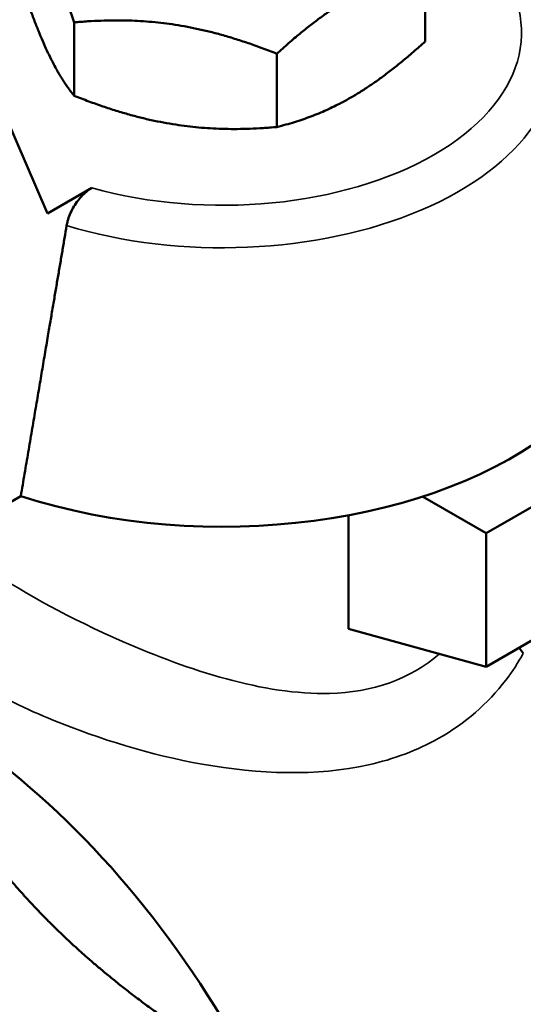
# Model space of a CAD drawing. Header units: millimetres. Extents: x 39 to 198, y 81 to 244.
# Tile 13 of 32: x 157 to 171, y 108 to 135. Entities that reach past the tile are written whole.
import ezdxf

# ---------------------------------------------------------------- set-up
doc = ezdxf.new("R2010")
doc.units = ezdxf.units.MM
doc.layers.add('Видимые тонкие (ГОСТ)', color=7, linetype='Continuous', lineweight=35)
doc.layers.add('Видимый контур (ГОСТ)', color=7, linetype='Continuous', lineweight=50)

msp = doc.modelspace()

# ---------------------------------------------------------------- linework, layer by layer
at = {"layer": 'Видимые тонкие (ГОСТ)'}
for centre, major_axis, start_param, end_param in [((162.647, 135.089), (8.226, 0), 4.260786, 6.734788), ((162.647, 134.477), (9.194, 0), 4.227469, 6.467093)]:
    msp.add_ellipse(centre, major_axis=major_axis, ratio=0.57735, start_param=start_param, end_param=end_param, dxfattribs=at)
for points, knots in [([(168.613, 117.993), (167.827, 117.301), (166.762, 116.932), (165.59, 116.904), (163.783, 116.861), (161.732, 117.534), (159.9, 118.334), (158.467, 118.961), (157.185, 119.66), (156.341, 120.246), (155.794, 120.627), (155.434, 120.955), (155.263, 121.263)], [4.430121, 4.430121, 4.430121, 4.430121, 4.92352, 4.92352, 4.92352, 5.684924, 5.684924, 5.684924, 6.28029, 6.28029, 6.28029, 6.666251, 6.666251, 6.666251, 6.666251]), ([(153.921, 120.498), (153.666, 120.115), (153.583, 119.745), (153.74, 119.091), (153.898, 118.813), (154.384, 118.255), (154.704, 117.976), (155.349, 117.519), (155.626, 117.342), (155.93, 117.167), (156.534, 116.819), (157.24, 116.475), (159.261, 115.648), (160.67, 115.211), (163.649, 114.677), (165.235, 114.619), (167.351, 115.093), (167.998, 115.333), (169.319, 116.074), (169.95, 116.627), (170.618, 117.503), (170.779, 117.753), (170.921, 118.009)], [-7.027615, -7.027615, -7.027615, -7.027615, -6.693168, -6.693168, -6.451691, -6.451691, -6.221231, -6.221231, -6.077194, -6.077194, -6.077194, -5.79047, -5.79047, -5.323997, -5.323997, -4.81227, -4.81227, -4.567936, -4.567936, -4.256966, -4.256966, -4.14135, -4.14135, -4.14135, -4.14135])]:
    msp.add_open_spline(points, degree=3, knots=knots, dxfattribs=at)
at = {"layer": 'Видимый контур (ГОСТ)'}
for p, q in [((168.224, 134.851), (168.224, 136.869)), ((158.565, 133.356), (158.565, 135.374)), ((164.142, 132.494), (164.142, 134.512)), ((157.835, 130.111), (156.668, 132.822)), ((159.058, 130.816), (157.835, 130.111)), ((173.077, 123.148), (169.895, 121.311)), ((146.383, 116.147), (157.101, 122.335)), ((169.895, 121.311), (168.148, 122.32)), ((166.115, 118.682), (166.115, 121.807)), ((169.895, 117.637), (169.895, 121.311)), ((173.077, 119.474), (169.895, 117.637)), ((166.115, 118.682), (169.895, 117.637))]:
    msp.add_line(p, q, dxfattribs=at)
for centre, major_axis, start_param, end_param in [((162.647, 127.986), (11.25, 0), 4.196814, 5.678086), ((154.516, 102.634), (-8.4, 14.549), 4.492344, 5.931084)]:
    msp.add_ellipse(centre, major_axis=major_axis, ratio=0.57735, start_param=start_param, end_param=end_param, dxfattribs=at)
for points, weights in [([(158.565, 135.374), (157.818, 137.665), (157.071, 138.594)], [1, 1.15470053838, 1]), ([(168.224, 136.869), (166.183, 136.371), (164.142, 134.512)], [1, 1.15470053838, 1]), ([(157.071, 136.576), (157.818, 134.286), (158.565, 133.356)], [1, 1.15470053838, 1]), ([(164.142, 134.512), (161.353, 135.623), (158.565, 135.374)], [1, 1.15470053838, 1]), ([(164.142, 132.494), (166.183, 132.992), (168.224, 134.851)], [1, 1.15470053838, 1]), ([(158.565, 133.356), (161.353, 132.244), (164.142, 132.494)], [1, 1.15470053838, 1]), ([(157.101, 122.335), (157.796, 126.448), (158.362, 129.781)], [22.0955468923, 24.2940060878, 26.4233411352]), ([(154.466, 115.173), (155.754, 112.851), (157.514, 110.993)], [1.01110143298, 1.022156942, 1]), ([(157.514, 110.993), (159.274, 109.135), (161.741, 107.493)], [1, 1.022156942, 1.01110143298])]:
    msp.add_rational_spline(points, weights, degree=2, dxfattribs=at)
msp.add_open_spline([(159.058, 130.816), (158.964, 130.762), (158.854, 130.674), (158.686, 130.494), (158.598, 130.373), (158.475, 130.154), (158.419, 130.018), (158.378, 129.864), (158.369, 129.823), (158.362, 129.781)], degree=3, knots=[0.4592163, 0.4592163, 0.4592163, 0.4592163, 0.4989422, 0.4989422, 0.5372006, 0.5372006, 0.5743027, 0.5743027, 0.5870323, 0.5870323, 0.5870323, 0.5870323], dxfattribs=at)
msp.add_open_spline([(170.803, 118.161), (170.84, 118.109), (170.879, 118.058), (170.921, 118.009)], degree=3, dxfattribs=at)

doc.saveas('drawing.dxf')
